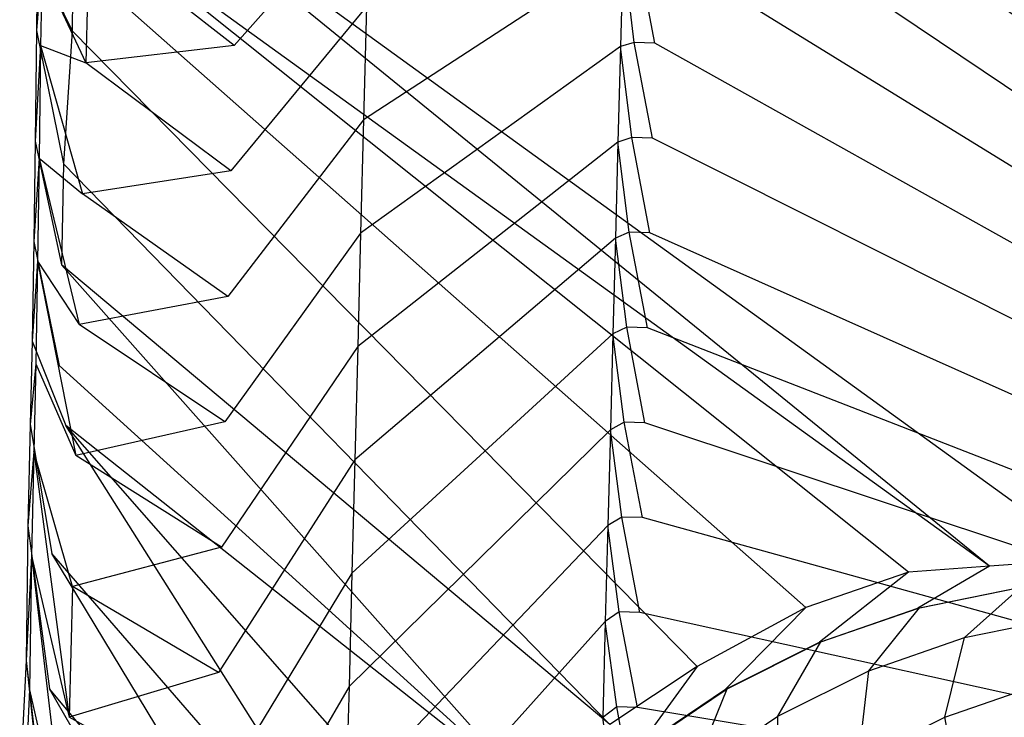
# Model space of a CAD drawing. Extents: x 0 to 0.55, y -0.37 to 0.
# Tile 19 of 28: x 0.002 to 0.118, y -0.126 to -0.044. Entities that reach past the tile are written whole.
import ezdxf

# ---------------------------------------------------------------- set-up
doc = ezdxf.new("R2010")
doc.units = 0
doc.layers.add('L2_WT_51665_0___REPLACEMTFOREMP', color=7, linetype='CONTINUOUS')

msp = doc.modelspace()

# ---------------------------------------------------------------- linework, layer by layer
at = {"layer": 'L2_WT_51665_0___REPLACEMTFOREMP', "color": 8}
for points, invisible_edges in [([(0.274999, -0.157936, 0.000809), (0.077618, -0.012088, 0.001652), (0.077828, -0.004168, 0.001755), (0.274999, -0.157936, 0.000809)], 14), ([(0.472158, -0.004168, 0.001757), (0.274999, -0.157936, 0.000809), (0.077828, -0.004168, 0.001755), (0.472158, -0.004168, 0.001757)], 14), ([(0.274999, -0.157936, 0.000809), (0.077579, -0.013565, 0.001636), (0.077618, -0.012088, 0.001652), (0.274999, -0.157936, 0.000809)], 14), ([(0.274999, -0.157936, 0.000809), (0.077283, -0.024699, 0.00151), (0.077579, -0.013565, 0.001636), (0.274999, -0.157936, 0.000809)], 14), ([(0.115962, -0.108327, 0.172317), (0.009849, -0.022023, 0.172264), (0.007819, -0.030311, 0.17253), (0.115962, -0.108327, 0.172317)], 14), ([(0.127992, -0.107512, 0.172296), (0.540004, -0.022129, 0.172264), (0.009849, -0.022023, 0.172264), (0.127992, -0.107512, 0.172296)], 13), ([(0.127992, -0.107512, 0.172296), (0.009849, -0.022023, 0.172264), (0.115962, -0.108327, 0.172317), (0.127992, -0.107512, 0.172296)], 14), ([(0.274999, -0.157936, 0.000809), (0.076988, -0.035832, 0.001384), (0.077283, -0.024699, 0.00151), (0.274999, -0.157936, 0.000809)], 14), ([(0.043172, -0.029392, 0.041473), (0.027291, -0.047245, 0.081427), (0.027655, -0.03253, 0.081435), (0.043172, -0.029392, 0.041473)], 14), ([(0.043172, -0.029392, 0.041473), (0.04283, -0.042683, 0.041406), (0.027291, -0.047245, 0.081427), (0.043172, -0.029392, 0.041473)], 14), ([(0.115962, -0.108327, 0.172317), (0.007819, -0.030311, 0.17253), (0.106462, -0.10902, 0.172339), (0.115962, -0.108327, 0.172317)], 14), ([(0.106462, -0.10902, 0.172339), (0.007819, -0.030311, 0.17253), (0.008395, -0.037192, 0.172575), (0.106462, -0.10902, 0.172339)], 14), ([(0.027291, -0.047245, 0.081427), (0.010293, -0.033938, 0.129495), (0.027655, -0.03253, 0.081435), (0.027291, -0.047245, 0.081427)], 14), ([(0.010293, -0.033938, 0.129495), (0.009903, -0.049289, 0.129558), (0.004717, -0.038245, 0.168621), (0.010293, -0.033938, 0.129495)], 14), ([(0.010293, -0.033938, 0.129495), (0.027291, -0.047245, 0.081427), (0.009903, -0.049289, 0.129558), (0.010293, -0.033938, 0.129495)], 13), ([(0.074264, -0.046896, 0.001259), (0.072945, -0.036115, 0.003421), (0.074559, -0.035763, 0.001384), (0.074264, -0.046896, 0.001259)], 14), ([(0.074559, -0.035763, 0.001384), (0.076693, -0.046966, 0.001258), (0.074264, -0.046896, 0.001259), (0.074559, -0.035763, 0.001384)], 13), ([(0.076693, -0.046966, 0.001258), (0.074559, -0.035763, 0.001384), (0.076988, -0.035832, 0.001384), (0.076693, -0.046966, 0.001258)], 14), ([(0.072945, -0.036115, 0.003421), (0.042488, -0.055975, 0.041339), (0.04283, -0.042683, 0.041406), (0.072945, -0.036115, 0.003421)], 14), ([(0.072945, -0.036115, 0.003421), (0.072647, -0.047358, 0.003298), (0.042488, -0.055975, 0.041339), (0.072945, -0.036115, 0.003421)], 14), ([(0.072945, -0.036115, 0.003421), (0.074264, -0.046896, 0.001259), (0.072647, -0.047358, 0.003298), (0.072945, -0.036115, 0.003421)], 13), ([(0.274999, -0.157936, 0.000809), (0.076693, -0.046966, 0.001258), (0.076988, -0.035832, 0.001384), (0.274999, -0.157936, 0.000809)], 14), ([(0.004717, -0.038245, 0.168621), (0.004083, -0.04548, 0.172631), (0.00419, -0.037121, 0.172595), (0.004717, -0.038245, 0.168621)], 14), ([(0.008289, -0.045535, 0.172609), (0.00419, -0.037121, 0.172595), (0.004083, -0.04548, 0.172631), (0.008289, -0.045535, 0.172609)], 13), ([(0.00419, -0.037121, 0.172595), (0.008289, -0.045535, 0.172609), (0.008395, -0.037192, 0.172575), (0.00419, -0.037121, 0.172595)], 14), ([(0.094406, -0.113191, 0.172404), (0.008395, -0.037192, 0.172575), (0.008289, -0.045535, 0.172609), (0.094406, -0.113191, 0.172404)], 13), ([(0.008395, -0.037192, 0.172575), (0.094406, -0.113191, 0.172404), (0.106462, -0.10902, 0.172339), (0.008395, -0.037192, 0.172575)], 14), ([(0.004083, -0.04548, 0.172631), (0.004717, -0.038245, 0.168621), (0.004585, -0.04725, 0.168659), (0.004083, -0.04548, 0.172631)], 13), ([(0.004717, -0.038245, 0.168621), (0.009903, -0.049289, 0.129558), (0.004585, -0.04725, 0.168659), (0.004717, -0.038245, 0.168621)], 14), ([(0.04283, -0.042683, 0.041406), (0.026926, -0.061959, 0.081419), (0.027291, -0.047245, 0.081427), (0.04283, -0.042683, 0.041406)], 14), ([(0.04283, -0.042683, 0.041406), (0.042488, -0.055975, 0.041339), (0.026926, -0.061959, 0.081419), (0.04283, -0.042683, 0.041406)], 14), ([(0.004585, -0.04725, 0.168659), (0.003936, -0.058467, 0.172681), (0.004083, -0.04548, 0.172631), (0.004585, -0.04725, 0.168659)], 14), ([(0.007278, -0.061118, 0.172673), (0.004083, -0.04548, 0.172631), (0.003936, -0.058467, 0.172681), (0.007278, -0.061118, 0.172673)], 13), ([(0.004083, -0.04548, 0.172631), (0.007278, -0.061118, 0.172673), (0.008289, -0.045535, 0.172609), (0.004083, -0.04548, 0.172631)], 14), ([(0.081629, -0.120087, 0.172505), (0.008289, -0.045535, 0.172609), (0.007278, -0.061118, 0.172673), (0.081629, -0.120087, 0.172505)], 13), ([(0.008289, -0.045535, 0.172609), (0.081629, -0.120087, 0.172505), (0.094406, -0.113191, 0.172404), (0.008289, -0.045535, 0.172609)], 14), ([(0.003936, -0.058467, 0.172681), (0.004585, -0.04725, 0.168659), (0.004415, -0.060455, 0.16871), (0.003936, -0.058467, 0.172681)], 13), ([(0.004585, -0.04725, 0.168659), (0.009512, -0.064641, 0.129621), (0.004415, -0.060455, 0.16871), (0.004585, -0.04725, 0.168659)], 14), ([(0.004585, -0.04725, 0.168659), (0.009903, -0.049289, 0.129558), (0.009512, -0.064641, 0.129621), (0.004585, -0.04725, 0.168659)], 14), ([(0.026926, -0.061959, 0.081419), (0.009903, -0.049289, 0.129558), (0.027291, -0.047245, 0.081427), (0.026926, -0.061959, 0.081419)], 14), ([(0.072647, -0.047358, 0.003298), (0.042146, -0.069267, 0.041272), (0.042488, -0.055975, 0.041339), (0.072647, -0.047358, 0.003298)], 14), ([(0.072647, -0.047358, 0.003298), (0.07235, -0.058601, 0.003175), (0.042146, -0.069267, 0.041272), (0.072647, -0.047358, 0.003298)], 14), ([(0.072647, -0.047358, 0.003298), (0.073969, -0.05803, 0.001133), (0.07235, -0.058601, 0.003175), (0.072647, -0.047358, 0.003298)], 13), ([(0.073969, -0.05803, 0.001133), (0.072647, -0.047358, 0.003298), (0.074264, -0.046896, 0.001259), (0.073969, -0.05803, 0.001133)], 14), ([(0.074264, -0.046896, 0.001259), (0.076398, -0.058099, 0.001132), (0.073969, -0.05803, 0.001133), (0.074264, -0.046896, 0.001259)], 13), ([(0.076398, -0.058099, 0.001132), (0.074264, -0.046896, 0.001259), (0.076693, -0.046966, 0.001258), (0.076398, -0.058099, 0.001132)], 14), ([(0.274999, -0.157936, 0.000809), (0.076398, -0.058099, 0.001132), (0.076693, -0.046966, 0.001258), (0.274999, -0.157936, 0.000809)], 14), ([(0.009903, -0.049289, 0.129558), (0.026926, -0.061959, 0.081419), (0.009512, -0.064641, 0.129621), (0.009903, -0.049289, 0.129558)], 13), ([(0.042488, -0.055975, 0.041339), (0.026561, -0.076673, 0.081411), (0.026926, -0.061959, 0.081419), (0.042488, -0.055975, 0.041339)], 14), ([(0.042488, -0.055975, 0.041339), (0.042146, -0.069267, 0.041272), (0.026561, -0.076673, 0.081411), (0.042488, -0.055975, 0.041339)], 14), ([(0.004415, -0.060455, 0.16871), (0.003774, -0.070244, 0.172735), (0.003936, -0.058467, 0.172681), (0.004415, -0.060455, 0.16871)], 14), ([(0.007047, -0.072985, 0.172729), (0.003936, -0.058467, 0.172681), (0.003774, -0.070244, 0.172735), (0.007047, -0.072985, 0.172729)], 13), ([(0.003936, -0.058467, 0.172681), (0.007047, -0.072985, 0.172729), (0.007278, -0.061118, 0.172673), (0.003936, -0.058467, 0.172681)], 14), ([(0.07235, -0.058601, 0.003175), (0.041805, -0.082559, 0.041205), (0.042146, -0.069267, 0.041272), (0.07235, -0.058601, 0.003175)], 14), ([(0.07235, -0.058601, 0.003175), (0.072052, -0.069845, 0.003052), (0.041805, -0.082559, 0.041205), (0.07235, -0.058601, 0.003175)], 14), ([(0.07235, -0.058601, 0.003175), (0.073674, -0.069163, 0.001007), (0.072052, -0.069845, 0.003052), (0.07235, -0.058601, 0.003175)], 13), ([(0.073674, -0.069163, 0.001007), (0.07235, -0.058601, 0.003175), (0.073969, -0.05803, 0.001133), (0.073674, -0.069163, 0.001007)], 14), ([(0.073969, -0.05803, 0.001133), (0.076103, -0.069232, 0.001006), (0.073674, -0.069163, 0.001007), (0.073969, -0.05803, 0.001133)], 13), ([(0.076103, -0.069232, 0.001006), (0.073969, -0.05803, 0.001133), (0.076398, -0.058099, 0.001132), (0.076103, -0.069232, 0.001006)], 14), ([(0.274999, -0.157936, 0.000809), (0.076103, -0.069232, 0.001006), (0.076398, -0.058099, 0.001132), (0.274999, -0.157936, 0.000809)], 14), ([(0.003774, -0.070244, 0.172735), (0.004415, -0.060455, 0.16871), (0.004232, -0.072562, 0.168765), (0.003774, -0.070244, 0.172735)], 13), ([(0.004415, -0.060455, 0.16871), (0.009122, -0.079993, 0.129684), (0.004232, -0.072562, 0.168765), (0.004415, -0.060455, 0.16871)], 14), ([(0.004415, -0.060455, 0.16871), (0.009512, -0.064641, 0.129621), (0.009122, -0.079993, 0.129684), (0.004415, -0.060455, 0.16871)], 14), ([(0.07141, -0.126902, 0.172612), (0.007278, -0.061118, 0.172673), (0.007047, -0.072985, 0.172729), (0.07141, -0.126902, 0.172612)], 13), ([(0.007278, -0.061118, 0.172673), (0.07141, -0.126902, 0.172612), (0.081629, -0.120087, 0.172505), (0.007278, -0.061118, 0.172673)], 14), ([(0.026561, -0.076673, 0.081411), (0.009512, -0.064641, 0.129621), (0.026926, -0.061959, 0.081419), (0.026561, -0.076673, 0.081411)], 14), ([(0.009512, -0.064641, 0.129621), (0.026561, -0.076673, 0.081411), (0.009122, -0.079993, 0.129684), (0.009512, -0.064641, 0.129621)], 13), ([(0.042146, -0.069267, 0.041272), (0.026196, -0.091387, 0.081403), (0.026561, -0.076673, 0.081411), (0.042146, -0.069267, 0.041272)], 14), ([(0.042146, -0.069267, 0.041272), (0.041805, -0.082559, 0.041205), (0.026196, -0.091387, 0.081403), (0.042146, -0.069267, 0.041272)], 14), ([(0.073378, -0.080296, 0.000881), (0.072052, -0.069845, 0.003052), (0.073674, -0.069163, 0.001007), (0.073378, -0.080296, 0.000881)], 14), ([(0.073674, -0.069163, 0.001007), (0.075807, -0.080366, 0.000881), (0.073378, -0.080296, 0.000881), (0.073674, -0.069163, 0.001007)], 13), ([(0.075807, -0.080366, 0.000881), (0.073674, -0.069163, 0.001007), (0.076103, -0.069232, 0.001006), (0.075807, -0.080366, 0.000881)], 14), ([(0.274999, -0.157936, 0.000809), (0.075807, -0.080366, 0.000881), (0.076103, -0.069232, 0.001006), (0.274999, -0.157936, 0.000809)], 14), ([(0.004232, -0.072562, 0.168765), (0.003586, -0.081923, 0.172798), (0.003774, -0.070244, 0.172735), (0.004232, -0.072562, 0.168765)], 14), ([(0.006754, -0.084794, 0.172795), (0.003774, -0.070244, 0.172735), (0.003586, -0.081923, 0.172798), (0.006754, -0.084794, 0.172795)], 13), ([(0.003774, -0.070244, 0.172735), (0.006754, -0.084794, 0.172795), (0.007047, -0.072985, 0.172729), (0.003774, -0.070244, 0.172735)], 14), ([(0.072052, -0.069845, 0.003052), (0.041463, -0.09585, 0.041138), (0.041805, -0.082559, 0.041205), (0.072052, -0.069845, 0.003052)], 14), ([(0.072052, -0.069845, 0.003052), (0.071754, -0.081088, 0.002929), (0.041463, -0.09585, 0.041138), (0.072052, -0.069845, 0.003052)], 14), ([(0.072052, -0.069845, 0.003052), (0.073378, -0.080296, 0.000881), (0.071754, -0.081088, 0.002929), (0.072052, -0.069845, 0.003052)], 13), ([(0.003586, -0.081923, 0.172798), (0.004232, -0.072562, 0.168765), (0.004025, -0.08458, 0.168828), (0.003586, -0.081923, 0.172798)], 13), ([(0.004232, -0.072562, 0.168765), (0.008731, -0.095345, 0.129746), (0.004025, -0.08458, 0.168828), (0.004232, -0.072562, 0.168765)], 14), ([(0.004232, -0.072562, 0.168765), (0.009122, -0.079993, 0.129684), (0.008731, -0.095345, 0.129746), (0.004232, -0.072562, 0.168765)], 14), ([(0.062128, -0.134969, 0.172738), (0.007047, -0.072985, 0.172729), (0.006754, -0.084794, 0.172795), (0.062128, -0.134969, 0.172738)], 14), ([(0.07141, -0.126902, 0.172612), (0.007047, -0.072985, 0.172729), (0.062128, -0.134969, 0.172738), (0.07141, -0.126902, 0.172612)], 14), ([(0.026196, -0.091387, 0.081403), (0.009122, -0.079993, 0.129684), (0.026561, -0.076673, 0.081411), (0.026196, -0.091387, 0.081403)], 14), ([(0.009122, -0.079993, 0.129684), (0.026196, -0.091387, 0.081403), (0.008731, -0.095345, 0.129746), (0.009122, -0.079993, 0.129684)], 13), ([(0.073083, -0.09143, 0.000755), (0.071754, -0.081088, 0.002929), (0.073378, -0.080296, 0.000881), (0.073083, -0.09143, 0.000755)], 14), ([(0.073378, -0.080296, 0.000881), (0.075512, -0.091499, 0.000755), (0.073083, -0.09143, 0.000755), (0.073378, -0.080296, 0.000881)], 13), ([(0.075512, -0.091499, 0.000755), (0.073378, -0.080296, 0.000881), (0.075807, -0.080366, 0.000881), (0.075512, -0.091499, 0.000755)], 14), ([(0.274999, -0.157936, 0.000809), (0.075512, -0.091499, 0.000755), (0.075807, -0.080366, 0.000881), (0.274999, -0.157936, 0.000809)], 14), ([(0.004025, -0.08458, 0.168828), (0.003347, -0.091707, 0.172878), (0.003586, -0.081923, 0.172798), (0.004025, -0.08458, 0.168828)], 14), ([(0.007552, -0.09181, 0.172844), (0.003586, -0.081923, 0.172798), (0.003347, -0.091707, 0.172878), (0.007552, -0.09181, 0.172844)], 13), ([(0.003586, -0.081923, 0.172798), (0.007552, -0.09181, 0.172844), (0.006754, -0.084794, 0.172795), (0.003586, -0.081923, 0.172798)], 14), ([(0.071754, -0.081088, 0.002929), (0.041121, -0.109142, 0.041071), (0.041463, -0.09585, 0.041138), (0.071754, -0.081088, 0.002929)], 14), ([(0.071754, -0.081088, 0.002929), (0.071457, -0.092331, 0.002807), (0.041121, -0.109142, 0.041071), (0.071754, -0.081088, 0.002929)], 14), ([(0.071754, -0.081088, 0.002929), (0.073083, -0.09143, 0.000755), (0.071457, -0.092331, 0.002807), (0.071754, -0.081088, 0.002929)], 13), ([(0.041805, -0.082559, 0.041205), (0.025831, -0.106102, 0.081395), (0.026196, -0.091387, 0.081403), (0.041805, -0.082559, 0.041205)], 14), ([(0.041805, -0.082559, 0.041205), (0.041463, -0.09585, 0.041138), (0.025831, -0.106102, 0.081395), (0.041805, -0.082559, 0.041205)], 14), ([(0.003347, -0.091707, 0.172878), (0.004025, -0.08458, 0.168828), (0.003772, -0.094879, 0.168907), (0.003347, -0.091707, 0.172878)], 13), ([(0.008341, -0.110697, 0.129809), (0.003772, -0.094879, 0.168907), (0.004025, -0.08458, 0.168828), (0.008341, -0.110697, 0.129809)], 14), ([(0.004025, -0.08458, 0.168828), (0.008731, -0.095345, 0.129746), (0.008341, -0.110697, 0.129809), (0.004025, -0.08458, 0.168828)], 14), ([(0.007552, -0.09181, 0.172844), (0.062128, -0.134969, 0.172738), (0.006754, -0.084794, 0.172795), (0.007552, -0.09181, 0.172844)], 13), ([(0.003772, -0.094879, 0.168907), (0.003098, -0.103605, 0.172962), (0.003347, -0.091707, 0.172878), (0.003772, -0.094879, 0.168907)], 14), ([(0.005912, -0.106849, 0.172967), (0.003347, -0.091707, 0.172878), (0.003098, -0.103605, 0.172962), (0.005912, -0.106849, 0.172967)], 13), ([(0.003347, -0.091707, 0.172878), (0.005912, -0.106849, 0.172967), (0.007552, -0.09181, 0.172844), (0.003347, -0.091707, 0.172878)], 14), ([(0.047034, -0.154277, 0.173039), (0.007552, -0.09181, 0.172844), (0.005912, -0.106849, 0.172967), (0.047034, -0.154277, 0.173039)], 14), ([(0.053708, -0.14443, 0.172886), (0.007552, -0.09181, 0.172844), (0.047034, -0.154277, 0.173039), (0.053708, -0.14443, 0.172886)], 14), ([(0.062128, -0.134969, 0.172738), (0.007552, -0.09181, 0.172844), (0.053708, -0.14443, 0.172886), (0.062128, -0.134969, 0.172738)], 14), ([(0.025831, -0.106102, 0.081395), (0.008731, -0.095345, 0.129746), (0.026196, -0.091387, 0.081403), (0.025831, -0.106102, 0.081395)], 14), ([(0.071457, -0.092331, 0.002807), (0.040779, -0.122434, 0.041004), (0.041121, -0.109142, 0.041071), (0.071457, -0.092331, 0.002807)], 14), ([(0.071457, -0.092331, 0.002807), (0.071159, -0.103574, 0.002684), (0.040779, -0.122434, 0.041004), (0.071457, -0.092331, 0.002807)], 14), ([(0.071457, -0.092331, 0.002807), (0.072788, -0.102563, 0.000629), (0.071159, -0.103574, 0.002684), (0.071457, -0.092331, 0.002807)], 13), ([(0.072788, -0.102563, 0.000629), (0.071457, -0.092331, 0.002807), (0.073083, -0.09143, 0.000755), (0.072788, -0.102563, 0.000629)], 14), ([(0.073083, -0.09143, 0.000755), (0.075217, -0.102633, 0.000629), (0.072788, -0.102563, 0.000629), (0.073083, -0.09143, 0.000755)], 13), ([(0.075217, -0.102633, 0.000629), (0.073083, -0.09143, 0.000755), (0.075512, -0.091499, 0.000755), (0.075217, -0.102633, 0.000629)], 14), ([(0.274999, -0.157936, 0.000809), (0.075217, -0.102633, 0.000629), (0.075512, -0.091499, 0.000755), (0.274999, -0.157936, 0.000809)], 14), ([(0.003098, -0.103605, 0.172962), (0.003772, -0.094879, 0.168907), (0.00351, -0.107095, 0.168988), (0.003098, -0.103605, 0.172962)], 13), ([(0.003772, -0.094879, 0.168907), (0.00795, -0.126049, 0.129872), (0.00351, -0.107095, 0.168988), (0.003772, -0.094879, 0.168907)], 14), ([(0.003772, -0.094879, 0.168907), (0.008341, -0.110697, 0.129809), (0.00795, -0.126049, 0.129872), (0.003772, -0.094879, 0.168907)], 13), ([(0.008731, -0.095345, 0.129746), (0.025831, -0.106102, 0.081395), (0.008341, -0.110697, 0.129809), (0.008731, -0.095345, 0.129746)], 13), ([(0.041463, -0.09585, 0.041138), (0.025466, -0.120816, 0.081387), (0.025831, -0.106102, 0.081395), (0.041463, -0.09585, 0.041138)], 14), ([(0.041463, -0.09585, 0.041138), (0.041121, -0.109142, 0.041071), (0.025466, -0.120816, 0.081387), (0.041463, -0.09585, 0.041138)], 14), ([(0.072493, -0.113697, 0.000503), (0.071159, -0.103574, 0.002684), (0.072788, -0.102563, 0.000629), (0.072493, -0.113697, 0.000503)], 14), ([(0.072788, -0.102563, 0.000629), (0.074922, -0.113766, 0.000503), (0.072493, -0.113697, 0.000503), (0.072788, -0.102563, 0.000629)], 13), ([(0.074922, -0.113766, 0.000503), (0.072788, -0.102563, 0.000629), (0.075217, -0.102633, 0.000629), (0.074922, -0.113766, 0.000503)], 14), ([(0.274999, -0.157936, 0.000809), (0.074922, -0.113766, 0.000503), (0.075217, -0.102633, 0.000629), (0.274999, -0.157936, 0.000809)], 14), ([(0.00351, -0.107095, 0.168988), (0.002871, -0.119401, 0.173038), (0.003098, -0.103605, 0.172962), (0.00351, -0.107095, 0.168988)], 14), ([(0.005627, -0.122699, 0.17305), (0.003098, -0.103605, 0.172962), (0.002871, -0.119401, 0.173038), (0.005627, -0.122699, 0.17305)], 13), ([(0.003098, -0.103605, 0.172962), (0.005627, -0.122699, 0.17305), (0.005912, -0.106849, 0.172967), (0.003098, -0.103605, 0.172962)], 14), ([(0.071159, -0.103574, 0.002684), (0.040437, -0.135726, 0.040937), (0.040779, -0.122434, 0.041004), (0.071159, -0.103574, 0.002684)], 14), ([(0.071159, -0.103574, 0.002684), (0.070862, -0.114818, 0.002561), (0.040437, -0.135726, 0.040937), (0.071159, -0.103574, 0.002684)], 14), ([(0.071159, -0.103574, 0.002684), (0.072493, -0.113697, 0.000503), (0.070862, -0.114818, 0.002561), (0.071159, -0.103574, 0.002684)], 13), ([(0.025466, -0.120816, 0.081387), (0.008341, -0.110697, 0.129809), (0.025831, -0.106102, 0.081395), (0.025466, -0.120816, 0.081387)], 14), ([(0.002871, -0.119401, 0.173038), (0.00351, -0.107095, 0.168988), (0.003268, -0.122851, 0.169063), (0.002871, -0.119401, 0.173038)], 13), ([(0.00351, -0.107095, 0.168988), (0.00756, -0.141401, 0.129935), (0.003268, -0.122851, 0.169063), (0.00351, -0.107095, 0.168988)], 14), ([(0.00351, -0.107095, 0.168988), (0.00795, -0.126049, 0.129872), (0.00756, -0.141401, 0.129935), (0.00351, -0.107095, 0.168988)], 14), ([(0.041294, -0.165373, 0.173208), (0.005912, -0.106849, 0.172967), (0.005627, -0.122699, 0.17305), (0.041294, -0.165373, 0.173208)], 14), ([(0.047034, -0.154277, 0.173039), (0.005912, -0.106849, 0.172967), (0.041294, -0.165373, 0.173208), (0.047034, -0.154277, 0.173039)], 14), ([(0.107537, -0.113248, 0.172348), (0.115962, -0.108327, 0.172317), (0.106462, -0.10902, 0.172339), (0.107537, -0.113248, 0.172348)], 13), ([(0.115962, -0.108327, 0.172317), (0.107537, -0.113248, 0.172348), (0.119423, -0.110823, 0.17231), (0.115962, -0.108327, 0.172317)], 14), ([(0.119423, -0.110823, 0.17231), (0.127992, -0.107512, 0.172296), (0.115962, -0.108327, 0.172317), (0.119423, -0.110823, 0.17231)], 13), ([(0.041121, -0.109142, 0.041071), (0.025102, -0.13553, 0.081379), (0.025466, -0.120816, 0.081387), (0.041121, -0.109142, 0.041071)], 14), ([(0.041121, -0.109142, 0.041071), (0.040779, -0.122434, 0.041004), (0.025102, -0.13553, 0.081379), (0.041121, -0.109142, 0.041071)], 14), ([(0.095989, -0.117244, 0.172411), (0.106462, -0.10902, 0.172339), (0.094406, -0.113191, 0.172404), (0.095989, -0.117244, 0.172411)], 13), ([(0.106462, -0.10902, 0.172339), (0.095989, -0.117244, 0.172411), (0.107537, -0.113248, 0.172348), (0.106462, -0.10902, 0.172339)], 14), ([(0.008341, -0.110697, 0.129809), (0.025466, -0.120816, 0.081387), (0.00795, -0.126049, 0.129872), (0.008341, -0.110697, 0.129809)], 13), ([(0.107572, -0.113242, 0.168098), (0.119423, -0.110823, 0.17231), (0.107537, -0.113248, 0.172348), (0.107572, -0.113242, 0.168098)], 14), ([(0.119423, -0.110823, 0.17231), (0.107572, -0.113242, 0.168098), (0.119459, -0.110816, 0.168059), (0.119423, -0.110823, 0.17231)], 13), ([(0.107726, -0.113212, 0.14968), (0.119459, -0.110816, 0.168059), (0.107572, -0.113242, 0.168098), (0.107726, -0.113212, 0.14968)], 14), ([(0.113006, -0.116713, 0.116584), (0.119616, -0.110786, 0.149642), (0.107726, -0.113212, 0.14968), (0.113006, -0.116713, 0.116584)], 14), ([(0.119459, -0.110816, 0.168059), (0.107726, -0.113212, 0.14968), (0.119616, -0.110786, 0.149642), (0.119459, -0.110816, 0.168059)], 13), ([(0.119616, -0.110786, 0.149642), (0.113006, -0.116713, 0.116584), (0.124538, -0.11436, 0.116547), (0.119616, -0.110786, 0.149642)], 13), ([(0.084977, -0.122742, 0.172497), (0.094406, -0.113191, 0.172404), (0.081629, -0.120087, 0.172505), (0.084977, -0.122742, 0.172497)], 13), ([(0.094406, -0.113191, 0.172404), (0.084977, -0.122742, 0.172497), (0.095989, -0.117244, 0.172411), (0.094406, -0.113191, 0.172404)], 14), ([(0.096024, -0.117238, 0.168161), (0.107537, -0.113248, 0.172348), (0.095989, -0.117244, 0.172411), (0.096024, -0.117238, 0.168161)], 14), ([(0.107537, -0.113248, 0.172348), (0.096024, -0.117238, 0.168161), (0.107572, -0.113242, 0.168098), (0.107537, -0.113248, 0.172348)], 13), ([(0.096175, -0.117209, 0.149743), (0.107572, -0.113242, 0.168098), (0.096024, -0.117238, 0.168161), (0.096175, -0.117209, 0.149743)], 14), ([(0.101802, -0.12059, 0.116645), (0.107726, -0.113212, 0.14968), (0.096175, -0.117209, 0.149743), (0.101802, -0.12059, 0.116645)], 14), ([(0.107572, -0.113242, 0.168098), (0.096175, -0.117209, 0.149743), (0.107726, -0.113212, 0.14968), (0.107572, -0.113242, 0.168098)], 13), ([(0.107726, -0.113212, 0.14968), (0.101802, -0.12059, 0.116645), (0.113006, -0.116713, 0.116584), (0.107726, -0.113212, 0.14968)], 13), ([(0.072198, -0.12483, 0.000378), (0.070862, -0.114818, 0.002561), (0.072493, -0.113697, 0.000503), (0.072198, -0.12483, 0.000378)], 14), ([(0.072493, -0.113697, 0.000503), (0.074626, -0.124899, 0.000377), (0.072198, -0.12483, 0.000378), (0.072493, -0.113697, 0.000503)], 13), ([(0.074626, -0.124899, 0.000377), (0.072493, -0.113697, 0.000503), (0.074922, -0.113766, 0.000503), (0.074626, -0.124899, 0.000377)], 14), ([(0.274999, -0.157936, 0.000809), (0.074626, -0.124899, 0.000377), (0.074922, -0.113766, 0.000503), (0.274999, -0.157936, 0.000809)], 14), ([(0.121368, -0.122356, 0.083509), (0.124538, -0.11436, 0.116547), (0.113006, -0.116713, 0.116584), (0.121368, -0.122356, 0.083509)], 14), ([(0.070862, -0.114818, 0.002561), (0.040095, -0.149017, 0.04087), (0.040437, -0.135726, 0.040937), (0.070862, -0.114818, 0.002561)], 14), ([(0.070862, -0.114818, 0.002561), (0.070564, -0.126061, 0.002438), (0.040095, -0.149017, 0.04087), (0.070862, -0.114818, 0.002561)], 14), ([(0.070862, -0.114818, 0.002561), (0.072198, -0.12483, 0.000378), (0.070564, -0.126061, 0.002438), (0.070862, -0.114818, 0.002561)], 13), ([(0.110724, -0.126039, 0.083567), (0.113006, -0.116713, 0.116584), (0.101802, -0.12059, 0.116645), (0.110724, -0.126039, 0.083567)], 14), ([(0.113006, -0.116713, 0.116584), (0.110724, -0.126039, 0.083567), (0.121368, -0.122356, 0.083509), (0.113006, -0.116713, 0.116584)], 13), ([(0.085011, -0.122736, 0.168247), (0.095989, -0.117244, 0.172411), (0.084977, -0.122742, 0.172497), (0.085011, -0.122736, 0.168247)], 14), ([(0.095989, -0.117244, 0.172411), (0.085011, -0.122736, 0.168247), (0.096024, -0.117238, 0.168161), (0.095989, -0.117244, 0.172411)], 13), ([(0.08516, -0.122709, 0.149829), (0.096024, -0.117238, 0.168161), (0.085011, -0.122736, 0.168247), (0.08516, -0.122709, 0.149829)], 14), ([(0.091118, -0.125924, 0.116729), (0.096175, -0.117209, 0.149743), (0.08516, -0.122709, 0.149829), (0.091118, -0.125924, 0.116729)], 14), ([(0.096024, -0.117238, 0.168161), (0.08516, -0.122709, 0.149829), (0.096175, -0.117209, 0.149743), (0.096024, -0.117238, 0.168161)], 13), ([(0.096175, -0.117209, 0.149743), (0.091118, -0.125924, 0.116729), (0.101802, -0.12059, 0.116645), (0.096175, -0.117209, 0.149743)], 13), ([(0.002871, -0.119401, 0.173038), (0.003268, -0.122851, 0.169063), (0.002127, -0.134409, 0.173288), (0.002871, -0.119401, 0.173038)], 14), ([(0.004844, -0.137741, 0.173296), (0.002871, -0.119401, 0.173038), (0.002127, -0.134409, 0.173288), (0.004844, -0.137741, 0.173296)], 13), ([(0.002871, -0.119401, 0.173038), (0.004844, -0.137741, 0.173296), (0.005627, -0.122699, 0.17305), (0.002871, -0.119401, 0.173038)], 14), ([(0.07469, -0.129649, 0.172606), (0.081629, -0.120087, 0.172505), (0.07141, -0.126902, 0.172612), (0.07469, -0.129649, 0.172606)], 13), ([(0.081629, -0.120087, 0.172505), (0.07469, -0.129649, 0.172606), (0.084977, -0.122742, 0.172497), (0.081629, -0.120087, 0.172505)], 14), ([(0.025102, -0.13553, 0.081379), (0.00795, -0.126049, 0.129872), (0.025466, -0.120816, 0.081387), (0.025102, -0.13553, 0.081379)], 14), ([(0.100574, -0.131107, 0.083646), (0.101802, -0.12059, 0.116645), (0.091118, -0.125924, 0.116729), (0.100574, -0.131107, 0.083646)], 14), ([(0.101802, -0.12059, 0.116645), (0.100574, -0.131107, 0.083646), (0.110724, -0.126039, 0.083567), (0.101802, -0.12059, 0.116645)], 13), ([(0.040779, -0.122434, 0.041004), (0.024737, -0.150244, 0.081371), (0.025102, -0.13553, 0.081379), (0.040779, -0.122434, 0.041004)], 14), ([(0.040779, -0.122434, 0.041004), (0.040437, -0.135726, 0.040937), (0.024737, -0.150244, 0.081371), (0.040779, -0.122434, 0.041004)], 14), ([(0.122325, -0.133222, 0.061758), (0.121368, -0.122356, 0.083509), (0.110724, -0.126039, 0.083567), (0.122325, -0.133222, 0.061758)], 14), ([(0.003268, -0.122851, 0.169063), (0.002557, -0.13789, 0.169296), (0.002127, -0.134409, 0.173288), (0.003268, -0.122851, 0.169063)], 14), ([(0.003268, -0.122851, 0.169063), (0.00717, -0.156753, 0.129998), (0.002557, -0.13789, 0.169296), (0.003268, -0.122851, 0.169063)], 14), ([(0.003268, -0.122851, 0.169063), (0.00756, -0.141401, 0.129935), (0.00717, -0.156753, 0.129998), (0.003268, -0.122851, 0.169063)], 14), ([(0.036959, -0.17711, 0.173397), (0.005627, -0.122699, 0.17305), (0.004844, -0.137741, 0.173296), (0.036959, -0.17711, 0.173397)], 14), ([(0.041294, -0.165373, 0.173208), (0.005627, -0.122699, 0.17305), (0.036959, -0.17711, 0.173397), (0.041294, -0.165373, 0.173208)], 14), ([(0.074723, -0.129643, 0.168356), (0.084977, -0.122742, 0.172497), (0.07469, -0.129649, 0.172606), (0.074723, -0.129643, 0.168356)], 14), ([(0.084977, -0.122742, 0.172497), (0.074723, -0.129643, 0.168356), (0.085011, -0.122736, 0.168247), (0.084977, -0.122742, 0.172497)], 13), ([(0.074869, -0.129618, 0.149938), (0.085011, -0.122736, 0.168247), (0.074723, -0.129643, 0.168356), (0.074869, -0.129618, 0.149938)], 14), ([(0.081136, -0.132625, 0.116835), (0.08516, -0.122709, 0.149829), (0.074869, -0.129618, 0.149938), (0.081136, -0.132625, 0.116835)], 14), ([(0.085011, -0.122736, 0.168247), (0.074869, -0.129618, 0.149938), (0.08516, -0.122709, 0.149829), (0.085011, -0.122736, 0.168247)], 13), ([(0.08516, -0.122709, 0.149829), (0.081136, -0.132625, 0.116835), (0.091118, -0.125924, 0.116729), (0.08516, -0.122709, 0.149829)], 13), ([(0.071902, -0.135964, 0.000252), (0.070564, -0.126061, 0.002438), (0.072198, -0.12483, 0.000378), (0.071902, -0.135964, 0.000252)], 14), ([(0.072198, -0.12483, 0.000378), (0.074331, -0.136033, 0.000251), (0.071902, -0.135964, 0.000252), (0.072198, -0.12483, 0.000378)], 13), ([(0.074331, -0.136033, 0.000251), (0.072198, -0.12483, 0.000378), (0.074626, -0.124899, 0.000377), (0.074331, -0.136033, 0.000251)], 14), ([(0.274999, -0.157936, 0.000809), (0.074331, -0.136033, 0.000251), (0.074626, -0.124899, 0.000377), (0.274999, -0.157936, 0.000809)], 14), ([(0.091092, -0.137473, 0.083747), (0.091118, -0.125924, 0.116729), (0.081136, -0.132625, 0.116835), (0.091092, -0.137473, 0.083747)], 14), ([(0.091118, -0.125924, 0.116729), (0.091092, -0.137473, 0.083747), (0.100574, -0.131107, 0.083646), (0.091118, -0.125924, 0.116729)], 13), ([(0.00795, -0.126049, 0.129872), (0.025102, -0.13553, 0.081379), (0.00756, -0.141401, 0.129935), (0.00795, -0.126049, 0.129872)], 13), ([(0.112879, -0.137938, 0.061832), (0.110724, -0.126039, 0.083567), (0.100574, -0.131107, 0.083646), (0.112879, -0.137938, 0.061832)], 14), ([(0.110724, -0.126039, 0.083567), (0.112879, -0.137938, 0.061832), (0.122325, -0.133222, 0.061758), (0.110724, -0.126039, 0.083567)], 13)]:
    msp.add_3dface(points, dxfattribs=dict(at, invisible_edges=invisible_edges))

doc.saveas('drawing.dxf')
